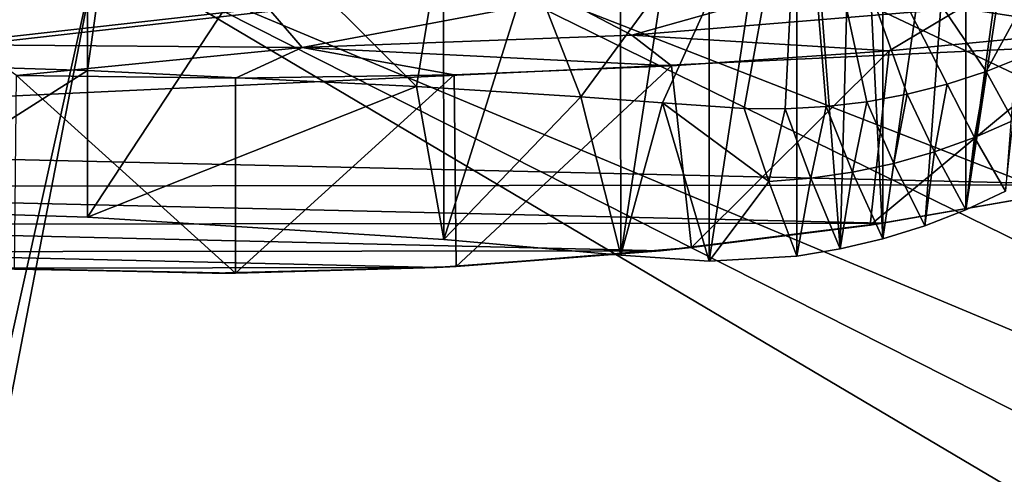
# Model space of a CAD drawing. Header units: metres. Extents: x -1004 to 0, y -708 to 0.
# Tile 65 of 93: x -418 to -264, y -157 to -86. Entities that reach past the tile are written whole.
import ezdxf

# ---------------------------------------------------------------- set-up
doc = ezdxf.new("R2010")
doc.units = ezdxf.units.M

msp = doc.modelspace()

# ---------------------------------------------------------------- linework, layer by layer
at = {"layer": 'top'}
for points in [[(-287.282654, -33.739204, 1922.199097), (-282.992889, -25.967861, 1917.851685), (-282.983276, -120.435837, 1971.967407)], [(-282.983276, -120.435837, 1971.967407), (-282.992889, -25.967861, 1917.851685), (-270.040436, -30.983635, 1920.656494)], [(-442.203827, -30.387955, 1938.549316), (-407.739441, -30.962299, 1937.771973), (-442.20282, -115.934677, 1987.939697)], [(-442.20282, -115.934677, 1987.939697), (-407.739441, -30.962299, 1937.771973), (-407.739441, -117.07737, 1987.490601)], [(-407.739441, -30.962299, 1937.771973), (-351.938263, -32.324677, 1932.342896), (-407.739441, -117.07737, 1987.490601)], [(-351.938263, -32.324677, 1932.342896), (-351.825775, -120.54055, 1983.256348), (-407.739441, -117.07737, 1987.490601)], [(-351.938263, -32.324677, 1932.342896), (-324.226288, -33.017849, 1927.601563), (-351.825775, -120.54055, 1983.256348)], [(-270.040436, -30.983635, 1920.656494), (-276.41806, -118.395508, 1970.531128), (-282.983276, -120.435837, 1971.967407)], [(-270.013733, -115.911118, 1969.068237), (-276.41806, -118.395508, 1970.531128), (-270.040436, -30.983635, 1920.656494)], [(-258.955139, -35.276363, 1923.057129), (-270.013733, -115.911118, 1969.068237), (-270.040436, -30.983635, 1920.656494)], [(-324.226288, -33.017849, 1927.601563), (-324.087128, -123.006027, 1979.526489), (-351.825775, -120.54055, 1983.256348)], [(-324.226288, -33.017849, 1927.601563), (-310.291718, -33.316727, 1924.922119), (-324.087128, -123.006027, 1979.526489)], [(-310.291718, -33.316727, 1924.922119), (-310.262482, -123.97348, 1977.257568), (-324.087128, -123.006027, 1979.526489)], [(-310.291718, -33.316727, 1924.922119), (-296.512054, -33.58321, 1923.016235), (-310.262482, -123.97348, 1977.257568)], [(-296.512054, -33.58321, 1923.016235), (-296.480133, -123.14447, 1974.720581), (-310.262482, -123.97348, 1977.257568)], [(-296.480133, -123.14447, 1974.720581), (-296.512054, -33.58321, 1923.016235), (-289.680511, -122.021782, 1973.367065)], [(-296.512054, -33.58321, 1923.016235), (-287.282654, -33.739204, 1922.199097), (-289.680511, -122.021782, 1973.367065)], [(-289.680511, -122.021782, 1973.367065), (-287.282654, -33.739204, 1922.199097), (-282.983276, -120.435837, 1971.967407)], [(-258.955139, -35.276363, 1923.057129), (-257.80545, -35.762718, 1923.442993), (-270.013733, -115.911118, 1969.068237)], [(-257.80545, -35.762718, 1923.442993), (-263.798035, -112.994408, 1967.589844), (-270.013733, -115.911118, 1969.068237)], [(-595.102356, -95.601303, 662.239807), (-269.478577, -55.455761, 663.290466), (-595.075806, -52.034935, 663.380066)], [(-454.791016, -51.297203, 2034.755859), (-438.988922, -93.0933, 2027.643555), (-401.712341, -51.297203, 2034.728882)], [(-438.988922, -93.0933, 2027.643555), (-407.739441, -94.078751, 2027.314941), (-401.712341, -51.297203, 2034.728882)], [(-401.712341, -51.297203, 2034.728882), (-407.739441, -94.078751, 2027.314941), (-356.11319, -96.566132, 2024.673462)], [(-401.712341, -51.297203, 2034.728882), (-356.11319, -96.566132, 2024.673462), (-348.695831, -51.297203, 2032.160278)], [(-356.11319, -96.566132, 2024.673462), (-330.388336, -98.206047, 2022.376343), (-348.695831, -51.297203, 2032.160278)], [(-348.695831, -51.297203, 2032.160278), (-330.388336, -98.206047, 2022.376343), (-295.863129, -51.297203, 2027.056274)], [(-330.388336, -98.206047, 2022.376343), (-317.556244, -99.123878, 2020.984863), (-295.863129, -51.297203, 2027.056274)], [(-295.863129, -51.297203, 2027.056274), (-317.556244, -99.123878, 2020.984863), (-304.741302, -100.035286, 2019.444092)], [(-304.741302, -100.035286, 2019.444092), (-298.3172, -100.089325, 2018.685913), (-295.863129, -51.297203, 2027.056274)], [(-298.3172, -100.089325, 2018.685913), (-291.898804, -99.730591, 2017.963379), (-295.863129, -51.297203, 2027.056274)], [(-295.863129, -51.297203, 2027.056274), (-291.898804, -99.730591, 2017.963379), (-285.512451, -98.959534, 2017.280151)], [(-285.512451, -98.959534, 2017.280151), (-279.184601, -97.778519, 2016.640015), (-295.863129, -51.297203, 2027.056274)], [(-279.184601, -97.778519, 2016.640015), (-272.941467, -96.191566, 2016.047241), (-295.863129, -51.297203, 2027.056274)], [(-295.863129, -51.297203, 2027.056274), (-272.941467, -96.191566, 2016.047241), (-266.809174, -94.204414, 2015.506226)], [(-295.863129, -51.297203, 2027.056274), (-266.809174, -94.204414, 2015.506226), (-243.335419, -51.297203, 2019.428223)], [(-266.809174, -94.204414, 2015.506226), (-260.813538, -91.824478, 2015.021729), (-243.335419, -51.297203, 2019.428223)], [(-235.830612, -67.975395, 662.96106), (-269.478577, -55.455761, 663.290466), (-595.102356, -95.601303, 662.239807)], [(-561.725708, -104.741089, 662.000549), (-235.830612, -67.975395, 662.96106), (-595.102356, -95.601303, 662.239807)], [(-192.610825, -87.446632, 662.452759), (-235.830612, -67.975395, 662.96106), (-561.725708, -104.741089, 662.000549)], [(-287.718994, -78.75489, 437.231415), (-322.350769, -88.519669, 531.760925), (-333.276886, -82.782982, 435.587494)], [(-270.783966, -84.28434, 532.587158), (-322.350769, -88.519669, 531.760925), (-287.718994, -78.75489, 437.231415)], [(-333.276886, -82.782982, 435.587494), (-374.05188, -90.443192, 530.943542), (-378.966766, -84.767387, 433.960541)], [(-322.350769, -88.519669, 531.760925), (-374.05188, -90.443192, 530.943542), (-333.276886, -82.782982, 435.587494)], [(-378.966766, -84.767387, 433.960541), (-425.783813, -90.052223, 530.136597), (-424.697174, -84.705139, 432.35376)], [(-374.05188, -90.443192, 530.943542), (-425.783813, -90.052223, 530.136597), (-378.966766, -84.767387, 433.960541)], [(-270.783966, -84.28434, 532.587158), (-281.993774, -90.968109, 628.150208), (-322.350769, -88.519669, 531.760925)], [(-248.175293, -87.727577, 628.065369), (-281.993774, -90.968109, 628.150208), (-270.783966, -84.28434, 532.587158)], [(-214.735611, -83.622414, 627.957886), (-248.175293, -87.727577, 628.065369), (-270.783966, -84.28434, 532.587158)], [(-248.615372, -112.011162, 661.810242), (-192.610825, -87.446632, 662.452759), (-561.725708, -104.741089, 662.000549)], [(-248.182053, -111.925209, 628.698975), (-284.991211, -118.29361, 628.865784), (-248.175293, -87.727577, 628.065369)], [(-248.175293, -87.727577, 628.065369), (-284.991211, -118.29361, 628.865784), (-281.993774, -90.968109, 628.150208)], [(-322.350769, -88.519669, 531.760925), (-316.12793, -93.318329, 628.211731), (-374.05188, -90.443192, 530.943542)], [(-281.993774, -90.968109, 628.150208), (-316.12793, -93.318329, 628.211731), (-322.350769, -88.519669, 531.760925)], [(-418.835541, -94.849937, 628.251892), (-425.783813, -90.052223, 530.136597), (-374.05188, -90.443192, 530.943542)], [(-384.51947, -95.260895, 628.262634), (-418.835541, -94.849937, 628.251892), (-374.05188, -90.443192, 530.943542)], [(-374.05188, -90.443192, 530.943542), (-350.218018, -94.746864, 628.249146), (-384.51947, -95.260895, 628.262634)], [(-316.12793, -93.318329, 628.211731), (-350.218018, -94.746864, 628.249146), (-374.05188, -90.443192, 530.943542)], [(-281.993774, -90.968109, 628.150208), (-313.032532, -121.834297, 628.958496), (-316.12793, -93.318329, 628.211731)], [(-284.991211, -118.29361, 628.865784), (-313.032532, -121.834297, 628.958496), (-281.993774, -90.968109, 628.150208)], [(-260.813538, -91.824478, 2015.021729), (-266.809174, -94.204414, 2015.506226), (-262.57489, -101.909721, 1990.791138)], [(-442.20282, -115.934677, 1987.939697), (-407.739441, -94.078751, 2027.314941), (-438.988922, -93.0933, 2027.643555)], [(-442.20282, -115.934677, 1987.939697), (-407.739441, -117.07737, 1987.490601), (-407.739441, -94.078751, 2027.314941)], [(-407.739441, -94.078751, 2027.314941), (-407.739441, -117.07737, 1987.490601), (-356.11319, -96.566132, 2024.673462)], [(-316.12793, -93.318329, 628.211731), (-349.891235, -124.795441, 629.036011), (-350.218018, -94.746864, 628.249146)], [(-313.032532, -121.834297, 628.958496), (-349.891235, -124.795441, 629.036011), (-316.12793, -93.318329, 628.211731)], [(-384.528168, -125.843315, 629.063477), (-419.191589, -125.217758, 629.047058), (-418.835541, -94.849937, 628.251892)], [(-384.528168, -125.843315, 629.063477), (-418.835541, -94.849937, 628.251892), (-384.51947, -95.260895, 628.262634)], [(-349.891235, -124.795441, 629.036011), (-384.528168, -125.843315, 629.063477), (-350.218018, -94.746864, 628.249146)], [(-350.218018, -94.746864, 628.249146), (-384.528168, -125.843315, 629.063477), (-384.51947, -95.260895, 628.262634)], [(-266.809174, -94.204414, 2015.506226), (-272.941467, -96.191566, 2016.047241), (-268.651154, -104.56086, 1991.802368)], [(-262.57489, -101.909721, 1990.791138), (-266.809174, -94.204414, 2015.506226), (-268.651154, -104.56086, 1991.802368)], [(-407.739441, -117.07737, 1987.490601), (-351.825775, -120.54055, 1983.256348), (-356.11319, -96.566132, 2024.673462)], [(-356.11319, -96.566132, 2024.673462), (-351.825775, -120.54055, 1983.256348), (-330.388336, -98.206047, 2022.376343)], [(-272.941467, -96.191566, 2016.047241), (-279.184601, -97.778519, 2016.640015), (-274.888611, -106.800133, 1992.83728)], [(-268.651154, -104.56086, 1991.802368), (-272.941467, -96.191566, 2016.047241), (-274.888611, -106.800133, 1992.83728)], [(-351.825775, -120.54055, 1983.256348), (-324.087128, -123.006027, 1979.526489), (-330.388336, -98.206047, 2022.376343)], [(-330.388336, -98.206047, 2022.376343), (-324.087128, -123.006027, 1979.526489), (-317.556244, -99.123878, 2020.984863)], [(-279.184601, -97.778519, 2016.640015), (-285.512451, -98.959534, 2017.280151), (-281.260376, -108.61834, 1993.887695)], [(-274.888611, -106.800133, 1992.83728), (-279.184601, -97.778519, 2016.640015), (-281.260376, -108.61834, 1993.887695)], [(-324.087128, -123.006027, 1979.526489), (-310.262482, -123.97348, 1977.257568), (-317.556244, -99.123878, 2020.984863)], [(-300.904419, -111.479408, 1997.058716), (-304.741302, -100.035286, 2019.444092), (-317.556244, -99.123878, 2020.984863)], [(-317.556244, -99.123878, 2020.984863), (-310.262482, -123.97348, 1977.257568), (-300.904419, -111.479408, 1997.058716)], [(-298.3172, -100.089325, 2018.685913), (-304.741302, -100.035286, 2019.444092), (-300.904419, -111.479408, 1997.058716)], [(-294.296173, -110.96299, 1996.005127), (-298.3172, -100.089325, 2018.685913), (-300.904419, -111.479408, 1997.058716)], [(-291.898804, -99.730591, 2017.963379), (-298.3172, -100.089325, 2018.685913), (-294.296173, -110.96299, 1996.005127)], [(-287.739044, -110.007957, 1994.946045), (-291.898804, -99.730591, 2017.963379), (-294.296173, -110.96299, 1996.005127)], [(-285.512451, -98.959534, 2017.280151), (-291.898804, -99.730591, 2017.963379), (-287.739044, -110.007957, 1994.946045)], [(-281.260376, -108.61834, 1993.887695), (-285.512451, -98.959534, 2017.280151), (-287.739044, -110.007957, 1994.946045)], [(-268.651154, -104.56086, 1991.802368), (-263.798035, -112.994408, 1967.589844), (-262.57489, -101.909721, 1990.791138)], [(-561.725708, -104.741089, 662.000549), (-527.853394, -112.279739, 661.803223), (-248.615372, -112.011162, 661.810242)], [(-274.888611, -106.800133, 1992.83728), (-270.013733, -115.911118, 1969.068237), (-268.651154, -104.56086, 1991.802368)], [(-270.013733, -115.911118, 1969.068237), (-263.798035, -112.994408, 1967.589844), (-268.651154, -104.56086, 1991.802368)], [(-281.260376, -108.61834, 1993.887695), (-276.41806, -118.395508, 1970.531128), (-274.888611, -106.800133, 1992.83728)], [(-276.41806, -118.395508, 1970.531128), (-270.013733, -115.911118, 1969.068237), (-274.888611, -106.800133, 1992.83728)], [(-287.739044, -110.007957, 1994.946045), (-282.983276, -120.435837, 1971.967407), (-281.260376, -108.61834, 1993.887695)], [(-282.983276, -120.435837, 1971.967407), (-276.41806, -118.395508, 1970.531128), (-281.260376, -108.61834, 1993.887695)], [(-300.904419, -111.479408, 1997.058716), (-296.480133, -123.14447, 1974.720581), (-294.296173, -110.96299, 1996.005127)], [(-296.480133, -123.14447, 1974.720581), (-289.680511, -122.021782, 1973.367065), (-294.296173, -110.96299, 1996.005127)], [(-294.296173, -110.96299, 1996.005127), (-289.680511, -122.021782, 1973.367065), (-287.739044, -110.007957, 1994.946045)], [(-289.680511, -122.021782, 1973.367065), (-282.983276, -120.435837, 1971.967407), (-287.739044, -110.007957, 1994.946045)], [(-527.853394, -112.279739, 661.803223), (-283.03949, -118.005608, 661.653381), (-248.615372, -112.011162, 661.810242)], [(-527.853394, -112.279739, 661.803223), (-493.331329, -118.220024, 661.647766), (-283.03949, -118.005608, 661.653381)], [(-310.262482, -123.97348, 1977.257568), (-296.480133, -123.14447, 1974.720581), (-300.904419, -111.479408, 1997.058716)], [(-283.062836, -118.009041, 629.057373), (-284.991211, -118.29361, 628.865784), (-248.182053, -111.925209, 628.698975)], [(-248.182053, -111.925209, 628.698975), (-248.621658, -112.012901, 629.057373), (-283.062836, -118.009041, 629.057373)], [(-248.621658, -112.012901, 629.057373), (-283.03949, -118.005608, 661.653381), (-283.062836, -118.009041, 629.057373)], [(-248.615372, -112.011162, 661.810242), (-283.03949, -118.005608, 661.653381), (-248.621658, -112.012901, 629.057373)], [(-493.331329, -118.220024, 661.647766), (-317.858521, -122.331215, 661.540161), (-283.03949, -118.005608, 661.653381)], [(-493.331329, -118.220024, 661.647766), (-458.452362, -122.479492, 661.536255), (-317.858521, -122.331215, 661.540161)], [(-283.062836, -118.009041, 629.057373), (-317.858521, -122.331215, 661.540161), (-317.880371, -122.333481, 629.057373)], [(-317.880371, -122.333481, 629.057373), (-313.032532, -121.834297, 628.958496), (-283.062836, -118.009041, 629.057373)], [(-283.03949, -118.005608, 661.653381), (-317.858521, -122.331215, 661.540161), (-283.062836, -118.009041, 629.057373)], [(-313.032532, -121.834297, 628.958496), (-284.991211, -118.29361, 628.865784), (-283.062836, -118.009041, 629.057373)], [(-349.891235, -124.795441, 629.036011), (-313.032532, -121.834297, 628.958496), (-317.880371, -122.333481, 629.057373)], [(-458.452362, -122.479492, 661.536255), (-352.950836, -124.955429, 661.471436), (-317.858521, -122.331215, 661.540161)], [(-458.452362, -122.479492, 661.536255), (-423.356018, -125.02977, 661.469482), (-352.950836, -124.955429, 661.471436)], [(-317.880371, -122.333481, 629.057373), (-352.950836, -124.955429, 661.471436), (-352.951965, -124.955513, 629.057373)], [(-352.951965, -124.955513, 629.057373), (-349.891235, -124.795441, 629.036011), (-317.880371, -122.333481, 629.057373)], [(-317.858521, -122.331215, 661.540161), (-352.950836, -124.955429, 661.471436), (-317.880371, -122.333481, 629.057373)], [(-423.356018, -125.02977, 661.469482), (-388.152039, -125.856133, 661.447876), (-352.950836, -124.955429, 661.471436)], [(-388.152039, -125.856133, 661.447876), (-423.356018, -125.02977, 661.469482), (-384.528168, -125.843315, 629.063477)], [(-384.528168, -125.843315, 629.063477), (-423.356018, -125.02977, 661.469482), (-419.191589, -125.217758, 629.047058)], [(-352.950836, -124.955429, 661.471436), (-388.152039, -125.856133, 661.447876), (-384.528168, -125.843315, 629.063477)], [(-352.951965, -124.955513, 629.057373), (-384.528168, -125.843315, 629.063477), (-349.891235, -124.795441, 629.036011)], [(-352.950836, -124.955429, 661.471436), (-384.528168, -125.843315, 629.063477), (-352.951965, -124.955513, 629.057373)]]:
    msp.add_3dface(points, dxfattribs=at)
at = {"layer": 'top0123459'}
for points in [[(-10, -10, 90), (-787.024658, -653.266907, 90), (-994.049377, -10, 90)], [(-217.024689, -653.266907, 90), (-787.024658, -653.266907, 90), (-10, -10, 90)], [(-64.753777, -187.940262, 115.05761), (-262.337708, -69.78093, 117.120087), (-310.246368, -71.936356, 117.082466)], [(-358.174194, -73.613029, 117.0532), (-64.753777, -187.940262, 115.05761), (-310.246368, -71.936356, 117.082466)], [(-406.116364, -74.810768, 117.032295), (-62.341656, -218.630981, 114.521904), (-358.174194, -73.613029, 117.0532)], [(-62.341656, -218.630981, 114.521904), (-64.753777, -187.940262, 115.05761), (-358.174194, -73.613029, 117.0532)], [(-489.911804, -508.234253, 109.466858), (-406.116364, -74.810768, 117.032295), (-502.024689, -507.113647, 109.48642)], [(-406.116364, -74.810768, 117.032295), (-502.024689, -75.769028, 117.015564), (-502.024689, -507.113647, 109.48642)], [(-489.911804, -508.234253, 109.466858), (-59.186478, -280.118256, 113.448639), (-406.116364, -74.810768, 117.032295)], [(-59.186478, -280.118256, 113.448639), (-60.485687, -249.360321, 113.985519), (-406.116364, -74.810768, 117.032295)], [(-406.116364, -74.810768, 117.032295), (-60.485687, -249.360321, 113.985519), (-62.341656, -218.630981, 114.521904)]]:
    msp.add_3dface(points, dxfattribs=at)

doc.saveas('drawing.dxf')
